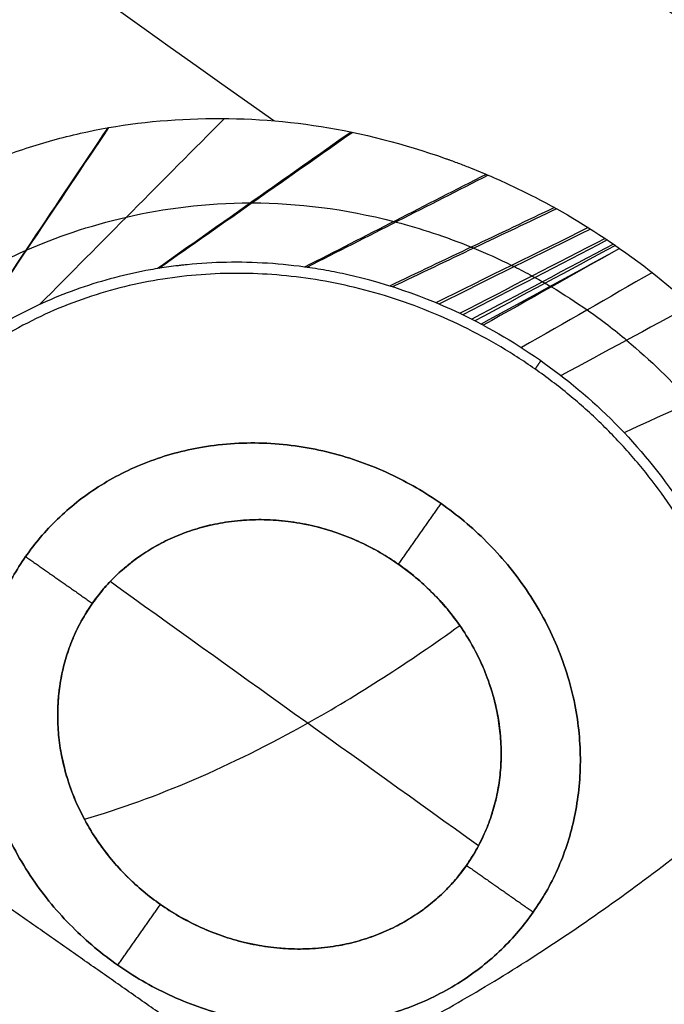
# Model space of a CAD drawing. Header units: millimetres. Extents: x -1437 to 1444, y -1373 to 1332.
# Tile 135 of 256: x -563.78 to -560.56, y -217.59 to -212.67. Entities that reach past the tile are written whole.
import ezdxf

# ---------------------------------------------------------------- set-up
doc = ezdxf.new("R2010")
doc.units = ezdxf.units.MM
doc.layers.add('Default', color=7, linetype='Continuous', true_color=0x000000)

msp = doc.modelspace()

# ---------------------------------------------------------------- linework, layer by layer
at = {"layer": 'Default'}
for points, knots in [([(-571.1255, 407.7332, -394.5116), (-554.7054, 396.2357, -394.5116), (-538.7639, 384.2229, -393.8327), (-507.8463, 359.1556, -391.1288), (-492.8701, 346.1011, -389.1036), (-478.1619, 332.2967, -386.3813), (-477.9397, 332.0879, -386.34), (-477.4917, 331.6664, -386.2563), (-476.8201, 331.0339, -386.1304), (-475.2562, 329.556, -385.8334), (-472.1408, 326.5916, -385.2268), (-469.4921, 324.036, -384.6851), (-464.2234, 318.9054, -383.5728), (-460.7494, 315.4588, -382.793), (-450.4435, 305.0394, -380.3394), (-443.7276, 297.987, -378.5518), (-424.0515, 276.5013, -372.7455), (-411.5623, 261.7398, -368.2823), (-399.6333, 246.387, -363.2322), (-399.5441, 246.2721, -363.1944), (-399.3625, 246.0382, -363.1174), (-399.0904, 245.6872, -363.0017), (-398.4562, 244.8676, -362.7311), (-397.1914, 243.2266, -362.1874), (-394.6761, 239.9364, -361.0894), (-392.5447, 237.1022, -360.1304), (-388.3148, 231.415, -358.1888), (-385.5388, 227.5983, -356.863), (-377.3436, 216.0708, -352.7941), (-372.0573, 208.2826, -349.9592), (-366.912, 200.3244, -346.987), (-366.8684, 200.2569, -346.9618), (-366.7849, 200.1278, -346.9135), (-366.6598, 199.9341, -346.8411), (-366.3682, 199.4819, -346.6721), (-365.7863, 198.5775, -346.3335), (-364.6273, 196.7675, -345.6542), (-362.3292, 193.1433, -344.2876), (-360.3934, 190.0297, -343.1026), (-356.5676, 183.7923, -340.7147), (-354.0778, 179.6209, -339.0991), (-346.7922, 167.0647, -334.1844), (-342.1802, 158.6383, -330.8174), (-337.783, 150.0843, -327.3431), (-337.7463, 150.0128, -327.3141), (-337.6755, 149.8751, -327.2581), (-337.5694, 149.6684, -327.1742), (-337.3221, 149.1858, -326.978), (-336.8285, 148.2197, -326.585), (-335.8453, 146.2834, -325.7963), (-333.8946, 142.3944, -324.2078), (-332.2499, 139.0328, -322.8276), (-328.9973, 132.2717, -320.0432), (-326.348, 126.5742, -317.6827), (-323.5194, 120.2179, -315.0349), (-322.755, 118.477, -314.3086), (-322.2469, 117.3148, -313.8235), (-321.9976, 116.7418, -313.5843), (-320.7523, 113.8671, -312.3833), (-319.7753, 111.5702, -311.422), (-316.9027, 104.6881, -308.5368), (-314.1465, 97.8232, -305.649), (-311.1353, 89.8431, -302.2786), (-309.8887, 86.4291, -300.8342), (-309.3754, 85.0075, -300.2324), (-309.2715, 84.7188, -300.1102), (-309.0753, 84.1725, -299.8788), (-308.7818, 83.3527, -299.5317), (-308.4903, 82.5319, -299.184), (-306.7493, 77.6027, -297.0954), (-305.2596, 73.1912, -295.2231), (-300.9658, 59.8647, -289.5647), (-298.3369, 50.8572, -285.7371), (-295.9082, 41.5785, -281.8122), (-295.8724, 41.4415, -281.7542), (-295.7994, 41.1618, -281.6359), (-295.6902, 40.7422, -281.4585), (-295.4367, 39.7635, -281.0447), (-294.9352, 37.8067, -280.2176), (-293.9543, 33.8958, -278.5662), (-293.1514, 30.5483, -277.1553), (-291.5962, 23.8594, -274.3404), (-289.6574, 14.9574, -270.605), (-287.7798, 4.9793, -266.4489), (-286.7484, -1.1044, -263.929), (-286.4766, -2.7624, -263.2435), (-286.3423, -3.5913, -262.901), (-286.2982, -3.8653, -262.7877), (-286.2085, -4.4253, -262.5565), (-285.807, -6.9462, -261.5158), (-285.4256, -9.4754, -260.4746), (-284.4561, -16.2404, -257.6978), (-283.8731, -20.7774, -255.8464), (-283.0943, -27.624, -253.073), (-282.8506, -29.913, -252.1492), (-282.509, -33.357, -250.7649), (-282.3988, -34.5111, -250.302), (-282.1884, -36.7992, -249.3861), (-282.0874, -37.942, -248.9296), (-281.2163, -48.2156, -244.835), (-280.7112, -57.265, -241.292), (-280.4718, -66.2997, -237.8274), (-280.4701, -66.3644, -237.8026), (-280.4666, -66.4992, -237.7509), (-280.4614, -66.7014, -237.6735), (-280.4495, -67.1731, -237.4927), (-280.4271, -68.1165, -237.1317), (-280.3874, -70.0033, -236.4109), (-280.3286, -73.7769, -234.9748), (-280.3134, -77.0113, -233.7538), (-280.3302, -83.4802, -231.3255), (-280.4041, -87.7927, -229.725), (-280.814, -100.7298, -224.9845), (-281.338, -109.354, -221.9053), (-282.1184, -118.0445, -218.9004), (-282.1239, -118.1062, -218.879), (-282.1356, -118.2353, -218.8344), (-282.1531, -118.429, -218.7675), (-282.1942, -118.8808, -218.6115), (-282.2777, -119.7842, -218.3), (-282.4493, -121.5901, -217.6793), (-282.8109, -125.1982, -216.4465), (-283.1525, -128.2844, -215.4049), (-283.8779, -134.4483, -213.3425), (-284.4176, -138.5461, -211.9952), (-286.2049, -150.8043, -208.0401), (-287.6206, -158.9296, -205.5199), (-289.2837, -167.1312, -203.0861), (-289.3087, -167.254, -203.0497), (-289.3594, -167.5029, -202.976), (-289.4356, -167.8763, -202.8654), (-289.6145, -168.7473, -202.608), (-289.9767, -170.4886, -202.0957), (-290.7188, -173.968, -201.0807), (-291.3851, -176.9449, -200.2276), (-292.7578, -182.8913, -198.5441), (-293.7265, -186.8457, -197.4521), (-296.7922, -198.6779, -194.2701), (-299.0488, -206.5247, -192.2741), (-306.4493, -229.9298, -186.6846), (-312.224, -245.3531, -183.49), (-319.2259, -261.51, -180.7283), (-319.6432, -262.4646, -180.5673), (-320.4811, -264.3651, -180.2512), (-321.7467, -267.2113, -179.7845), (-324.7608, -273.8205, -178.7472), (-327.4485, -279.4298, -177.9472), (-332.9612, -290.5722, -176.4671), (-336.8195, -297.8989, -175.6402), (-348.9323, -319.5571, -173.6484), (-357.7248, -333.5672, -172.9722), (-367.2019, -347.1018, -172.9722)], [-580.887092, -580.887092, -580.887092, -580.887092, -544.581648, -544.581648, -508.276205, -508.276205, -507.708933, -507.708933, -507.14166, -506.007115, -503.738025, -499.199844, -499.199844, -490.123484, -490.123484, -471.970762, -471.970762, -435.665319, -435.665319, -435.381682, -435.381682, -435.098046, -434.530774, -433.396229, -431.127138, -426.588958, -426.588958, -417.512597, -417.512597, -399.359876, -399.359876, -399.218057, -399.218057, -399.076239, -398.792603, -398.22533, -397.090785, -394.821695, -390.283515, -390.283515, -381.207154, -381.207154, -363.054432, -363.054432, -362.912614, -362.912614, -362.770796, -362.48716, -361.919887, -360.785342, -358.516252, -353.978071, -353.978071, -344.901711, -342.63262, -341.498075, -341.498075, -340.36353, -340.36353, -335.82535, -335.82535, -326.748989, -322.210809, -319.941718, -319.941718, -319.374446, -319.374446, -318.807173, -317.672628, -317.672628, -308.596267, -308.596267, -290.443546, -290.443546, -290.15991, -290.15991, -289.876273, -289.309001, -288.174456, -285.905365, -281.367185, -281.367185, -272.290824, -263.214463, -260.945373, -259.810828, -259.810828, -259.243556, -259.243556, -258.676283, -254.138103, -254.138103, -245.061742, -245.061742, -240.523561, -240.523561, -238.254471, -238.254471, -235.985381, -235.985381, -217.832659, -217.832659, -217.690841, -217.690841, -217.549023, -217.265387, -216.698114, -215.563569, -213.294479, -208.756299, -208.756299, -199.679938, -199.679938, -181.527216, -181.527216, -181.385398, -181.385398, -181.24358, -180.959944, -180.392671, -179.258126, -176.989036, -172.450855, -172.450855, -163.374495, -163.374495, -145.221773, -145.221773, -144.938137, -144.938137, -144.6545, -144.087228, -142.952683, -140.683593, -136.145412, -136.145412, -127.069051, -127.069051, -108.91633, -108.91633, -72.610886, -72.610886, -70.341796, -70.341796, -68.072706, -63.534526, -54.458165, -54.458165, -36.305443, -36.305443, 0, 0, 0, 0]), ([(-571.8896, 406.6419, -393.9577), (-538.1158, 382.9933, -393.9577), (-506.5022, 357.2552, -391.064), (-477.1297, 329.4705, -385.4815), (-477.0698, 329.4138, -385.4701), (-476.9526, 329.3028, -385.4478), (-476.7768, 329.1364, -385.4143), (-476.3669, 328.748, -385.3359), (-475.5481, 327.9706, -385.1782), (-473.9146, 326.4142, -384.8593), (-470.6634, 323.2938, -384.208), (-464.2248, 317.0235, -382.8514), (-458.8156, 311.5986, -381.5972), (-448.1441, 300.682, -378.9705), (-441.2254, 293.3153, -377.0619), (-421.0601, 270.9504, -370.8915), (-408.4045, 255.688, -366.1857), (-396.4985, 240.0175, -360.9407), (-396.4492, 239.9526, -360.9189), (-396.3536, 239.8267, -360.8768), (-396.2103, 239.6379, -360.8135), (-395.8761, 239.1971, -360.6657), (-395.2091, 238.3153, -360.3695), (-393.8799, 236.5504, -359.7744), (-391.241, 233.0153, -358.5739), (-389.0125, 229.9762, -357.5275), (-384.6002, 223.886, -355.4118), (-381.7181, 219.8098, -353.9712), (-373.2504, 207.5335, -349.5635), (-367.8432, 199.2853, -346.5109), (-352.3353, 174.3487, -337.0496), (-342.945, 157.466, -330.3329), (-334.447, 140.198, -323.2723), (-334.3792, 140.0601, -323.2159), (-334.2457, 139.7883, -323.1047), (-334.0457, 139.3806, -322.9379), (-333.5802, 138.4289, -322.5483), (-332.6545, 136.5247, -321.7678), (-330.8242, 132.7125, -320.2015), (-329.2914, 129.4384, -318.8504), (-326.2741, 122.8817, -316.1375), (-324.3267, 118.4993, -314.3147), (-318.6782, 105.3182, -308.8106), (-315.1705, 96.4859, -305.0937), (-305.4238, 69.8565, -293.8506), (-299.9621, 51.9273, -286.2336), (-295.5, 33.6787, -278.5529), (-295.4666, 33.542, -278.4954), (-295.3988, 33.2638, -278.3783), (-295.2973, 32.8464, -278.2027), (-295.0619, 31.8729, -277.7931), (-294.5966, 29.9261, -276.9744), (-293.6875, 26.0343, -275.3393), (-292.9456, 22.7014, -273.9419), (-291.5111, 16.0395, -271.1534), (-290.6207, 11.6033, -269.3027), (-288.1462, -1.6908, -263.7809), (-286.759, -10.5341, -260.1404), (-283.3742, -37.0128, -249.3812), (-282.154, -54.5968, -242.4261), (-281.9365, -72.2718, -235.7262), (-281.9349, -72.4025, -235.6767), (-281.9319, -72.6702, -235.5753), (-281.9275, -73.0716, -235.4232), (-281.9184, -74.008, -235.069), (-281.9052, -75.8794, -234.3625), (-281.8986, -79.6167, -232.9574), (-281.9268, -82.811, -231.7667), (-282.0278, -89.1875, -229.4039), (-282.1548, -93.4223, -227.8537), (-282.7131, -106.0799, -223.2814), (-283.3214, -114.4557, -220.338), (-285.8395, -139.406, -211.8479), (-288.4419, -155.8038, -206.6424), (-291.9552, -172.1203, -201.9094), (-291.9815, -172.2419, -201.8742), (-292.0351, -172.49, -201.8023), (-292.1157, -172.862, -201.6946), (-292.3048, -173.7297, -201.444), (-292.6873, -175.4636, -200.9454), (-293.469, -178.9256, -199.9588), (-294.1678, -181.8831, -199.1311), (-295.6037, -187.7846, -197.5002), (-296.6118, -191.7014, -196.4455), (-299.7872, -203.3999, -193.3805), (-302.1056, -211.13, -191.4698), (-309.6527, -234.1218, -186.1477), (-315.4729, -249.1856, -183.1473), (-322.107, -264.1194, -180.7003), (-322.1566, -264.2311, -180.682), (-322.2579, -264.4585, -180.6449), (-322.4098, -264.7994, -180.5893), (-322.7651, -265.5945, -180.4603), (-323.4791, -267.1823, -180.2054), (-324.9203, -270.349, -179.7075), (-326.1783, -273.048, -179.3014), (-328.7244, -278.4256, -178.5168), (-330.4619, -281.9836, -178.0305), (-335.7941, -292.5768, -176.6826), (-339.5083, -299.5313, -175.9321), (-351.1238, -320.0755, -174.1292), (-359.4973, -333.3465, -173.526), (-368.4949, -346.1964, -173.526)], [-579.397459, -579.397459, -579.397459, -579.397459, -506.972776, -506.972776, -506.831322, -506.831322, -506.689867, -506.406958, -505.841141, -504.709505, -502.446234, -497.919691, -488.866606, -488.866606, -470.760435, -470.760435, -434.548094, -434.548094, -434.406639, -434.406639, -434.265185, -433.982276, -433.416458, -432.284823, -430.021551, -425.495009, -425.495009, -416.441923, -416.441923, -398.335753, -398.335753, -362.123412, -362.123412, -361.840503, -361.840503, -361.557594, -360.991776, -359.86014, -357.596869, -353.070326, -353.070326, -344.017241, -344.017241, -325.91107, -325.91107, -289.698729, -289.698729, -289.41582, -289.41582, -289.132911, -288.567094, -287.435458, -285.172187, -280.645644, -280.645644, -271.592559, -271.592559, -253.486388, -253.486388, -217.274047, -217.274047, -216.991138, -216.991138, -216.708229, -216.142411, -215.010776, -212.747504, -208.220962, -208.220962, -199.167876, -199.167876, -181.061706, -181.061706, -144.849365, -144.849365, -144.566456, -144.566456, -144.283547, -143.717729, -142.586093, -140.322822, -135.796279, -135.796279, -126.743194, -126.743194, -108.637023, -108.637023, -72.424682, -72.424682, -72.141773, -72.141773, -71.858864, -71.293047, -70.161411, -67.89814, -63.371597, -63.371597, -54.318512, -54.318512, -36.212341, -36.212341, 0, 0, 0, 0]), ([(-367.2019, -347.1018, -172.9722), (-390.3956, -330.8613, -195.6653), (-461.2553, -281.2449, -258.1544), (-624.2709, -167.1001, -361.365), (-768.9098, -65.8229, -394.5116), (-858.6931, -2.9559, -394.5116)], [2.41548, 2.41548, 2.41548, 2.41548, 70.396144, 198.636056, 404.995527, 404.995527, 404.995527, 404.995527]), ([(-368.4949, -346.1964, -173.526), (-391.3791, -330.1727, -195.8486), (-461.8903, -280.8002, -257.9317), (-624.4212, -166.9949, -360.8343), (-768.9662, -65.7834, -393.9577), (-858.6931, -2.9559, -393.9577)], [2.408267, 2.408267, 2.408267, 2.408267, 69.367076, 197.537893, 403.786179, 403.786179, 403.786179, 403.786179]), ([(-564.8793, -214.0222, -155.0778), (-564.6467, -213.7754, -154.6906), (-564.3547, -213.5639, -154.4244), (-563.9243, -213.3749, -154.2222), (-563.8411, -213.343, -154.1905), (-563.6646, -213.2849, -154.1367), (-563.5739, -213.2598, -154.1157), (-563.2947, -213.1972, -154.0699), (-563.099, -213.1724, -154.0621), (-562.4828, -213.1544, -154.1001), (-562.075, -213.2164, -154.2011), (-561.6514, -213.3667, -154.3625), (-561.6482, -213.3678, -154.3637), (-561.6386, -213.3713, -154.3674), (-561.6242, -213.3765, -154.3729), (-561.5907, -213.3889, -154.386), (-561.5241, -213.4144, -154.4127), (-561.4675, -213.4377, -154.4363), (-561.3553, -213.4863, -154.4848), (-561.2816, -213.5211, -154.5185), (-561.0637, -213.6335, -154.624), (-560.9228, -213.7187, -154.6998), (-560.7863, -213.8143, -154.7809)], [-3.125072, -3.125072, -3.125072, -3.125072, -2.343804, -2.343804, -2.148487, -2.148487, -1.95317, -1.95317, -1.562536, -1.562536, -0.781268, -0.781268, -0.769061, -0.769061, -0.756853, -0.732439, -0.68361, -0.585951, -0.585951, -0.390634, -0.390634, 0, 0, 0, 0]), ([(-564.484, -214.2962, -154.8478), (-564.4837, -214.2958, -154.8474), (-564.4833, -214.2955, -154.8469), (-564.4826, -214.2948, -154.846), (-564.2833, -214.1116, -154.5868), (-564.0494, -213.9537, -154.3902), (-563.7542, -213.8242, -154.2438), (-563.6052, -213.759, -154.1701), (-563.44, -213.7014, -154.1101), (-563.0643, -213.6146, -154.0297), (-562.8542, -213.5863, -154.0106), (-562.6275, -213.5866, -154.0221), (-562.6247, -213.5866, -154.0223), (-562.3981, -213.5877, -154.0346), (-562.1585, -213.6161, -154.0753), (-561.7851, -213.7134, -154.1808), (-561.6565, -213.7555, -154.2239), (-561.5233, -213.8097, -154.2761), (-561.5192, -213.8114, -154.2777), (-561.4526, -213.8389, -154.304), (-561.3893, -213.8673, -154.3308), (-561.321, -213.9012, -154.3618), (-561.2869, -213.9182, -154.3773), (-561.2526, -213.9362, -154.3935), (-561.2183, -213.9548, -154.4102), (-561.2013, -213.9641, -154.4186), (-561.1842, -213.9737, -154.427), (-561.167, -213.9835, -154.4357), (-561.1629, -213.9859, -154.4378), (-561.1508, -213.993, -154.444), (-561.1427, -213.9977, -154.4482), (-561.131, -214.0045, -154.4542), (-561.1293, -214.0055, -154.4551), (-561.1275, -214.0066, -154.456)], [0.243913, 0.243913, 0.243913, 0.243913, 0.2443534, 0.2443534, 0.2448761, 0.4970371, 0.4970371, 0.4980824, 0.6246856, 0.6246856, 0.7497208, 0.7497208, 0.7512888, 0.7512888, 0.8760627, 0.877892, 0.9392336, 0.9392336, 0.9411936, 0.9411936, 0.970819, 0.970819, 0.9728444, 0.9866118, 0.9866118, 0.9886698, 0.9945081, 0.9945081, 0.9965825, 0.9965825, 1.0005388, 1.0005388, 1.0010929, 1.0010929, 1.0010929, 1.0010929]), ([(-560.7863, -213.8143, -154.7809), (-560.4594, -214.0432, -154.9752), (-560.1788, -214.317, -155.1863), (-559.9172, -214.6723, -155.4495), (-559.8869, -214.7152, -155.4812), (-559.8307, -214.7988, -155.5427), (-559.8036, -214.8409, -155.5736), (-559.7254, -214.9685, -155.6671), (-559.6774, -215.055, -155.7304), (-559.5461, -215.3184, -155.9236), (-559.4753, -215.4994, -156.057), (-559.4217, -215.684, -156.1973)], [-1.710649, -1.710649, -1.710649, -1.710649, -0.855325, -0.855325, -0.748409, -0.748409, -0.641494, -0.641494, -0.427662, -0.427662, 0, 0, 0, 0]), ([(-561.4677, -214.1982, -154.1305), (-561.676, -214.0871, -154.0318), (-561.8955, -214.0049, -153.9559), (-562.1187, -213.9523, -153.9025), (-562.1261, -213.9506, -153.9007), (-562.1352, -213.9485, -153.8986), (-562.1489, -213.9454, -153.8954), (-562.1807, -213.9384, -153.8882), (-562.2442, -213.9256, -153.8748), (-562.2982, -213.9165, -153.8649), (-562.4056, -213.9006, -153.8473), (-562.4763, -213.8932, -153.8385), (-562.6848, -213.88, -153.8206), (-562.819, -213.883, -153.8202), (-562.9489, -213.8959, -153.8315), (-562.9546, -213.8965, -153.832), (-562.9623, -213.8973, -153.8327), (-562.9739, -213.8985, -153.8338), (-563.0009, -213.9016, -153.8367), (-563.0547, -213.9085, -153.8433), (-563.1615, -213.9255, -153.8606), (-563.2513, -213.9452, -153.882), (-563.4283, -213.9915, -153.9338), (-563.5427, -214.0314, -153.9801), (-563.8709, -214.1764, -154.1549), (-564.0698, -214.3071, -154.3188), (-564.24, -214.4645, -154.5302)], [-2.044559, -2.044559, -2.044559, -2.044559, -1.02228, -1.02228, -1.014293, -1.014293, -1.006306, -0.990333, -0.958387, -0.894495, -0.894495, -0.76671, -0.76671, -0.51114, -0.51114, -0.507146, -0.507146, -0.503153, -0.495167, -0.479194, -0.447247, -0.383355, -0.383355, -0.25557, -0.25557, 0, 0, 0, 0]), ([(-561.1267, -214.0061, -154.4564), (-561.065, -214.0444, -154.4896), (-560.9262, -214.132, -154.5653), (-560.6828, -214.3233, -154.7224), (-560.4181, -214.582, -154.9259), (-560.1719, -214.8985, -155.1661), (-559.9496, -215.2714, -155.4459), (-559.842, -215.5382, -155.6475), (-559.7931, -215.6972, -155.7706)], [-0.0050423, -0.0050423, -0.0050423, -0.0050423, 0.0196099, 0.0513122, 0.1147169, 0.1781215, 0.2415261, 0.3371163, 0.3371163, 0.3371163, 0.3371163]), ([(-561.4677, -214.1982, -154.1305), (-561.1911, -214.3457, -154.2616), (-560.9253, -214.5493, -154.4269), (-560.4746, -215.0612, -154.8263), (-560.2904, -215.3699, -155.0603), (-560.1789, -215.7107, -155.3286)], [0, 0, 0, 0, 0.736061, 0.736061, 1.472121, 1.472121, 1.472121, 1.472121]), ([(-563.4215, -215.588, -155.7322), (-563.3392, -215.4706, -155.5523), (-563.2326, -215.3759, -155.4106), (-563.0544, -215.2733, -155.2553), (-562.9864, -215.243, -155.2087), (-562.8484, -215.1988, -155.1371), (-562.7763, -215.1837, -155.1101), (-562.5551, -215.1605, -155.0559), (-562.4006, -215.174, -155.054), (-562.0919, -215.2668, -155.1158), (-561.941, -215.3449, -155.1797), (-561.7958, -215.4668, -155.2843), (-561.7916, -215.4704, -155.2874), (-561.7789, -215.4815, -155.297), (-561.76, -215.4984, -155.3116), (-561.7415, -215.516, -155.327), (-561.7048, -215.5522, -155.3588), (-561.6811, -215.5777, -155.3813), (-561.6126, -215.658, -155.4531), (-561.5704, -215.7167, -155.5064), (-561.4593, -215.9069, -155.6827), (-561.406, -216.0529, -155.8222), (-561.3859, -216.213, -155.9885), (-561.3857, -216.2153, -155.991), (-561.3848, -216.2226, -155.9985), (-561.3836, -216.2334, -156.0099), (-561.3812, -216.2591, -156.0368), (-561.3798, -216.2814, -156.0606), (-561.378, -216.3265, -156.1089), (-561.378, -216.3571, -156.1423), (-561.3826, -216.4504, -156.246), (-561.3914, -216.5145, -156.3199), (-561.4084, -216.5832, -156.4032), (-561.4087, -216.5844, -156.4047), (-561.4101, -216.5897, -156.4112), (-561.4122, -216.5977, -156.421), (-561.4175, -216.6171, -156.4448), (-561.4228, -216.6346, -156.4667), (-561.4346, -216.6707, -156.5124), (-561.444, -216.6964, -156.5455), (-561.4782, -216.7773, -156.6525), (-561.5091, -216.8364, -156.7342), (-561.5517, -216.8973, -156.8264)], [-2.748945, -2.748945, -2.748945, -2.748945, -2.405327, -2.405327, -2.233518, -2.233518, -2.061709, -2.061709, -1.71809, -1.71809, -1.374472, -1.374472, -1.352996, -1.352996, -1.33152, -1.288568, -1.288568, -1.202663, -1.202663, -1.030854, -1.030854, -0.687236, -0.687236, -0.676498, -0.676498, -0.66576, -0.644284, -0.601332, -0.601332, -0.515427, -0.515427, -0.343618, -0.343618, -0.33288, -0.33288, -0.322142, -0.300666, -0.257714, -0.257714, -0.171809, -0.171809, 0, 0, 0, 0]), ([(-561.5517, -216.8973, -156.8264), (-561.674, -217.0719, -157.0908), (-561.8131, -217.155, -157.2767), (-561.9011, -217.2005, -157.3877), (-561.9071, -217.2036, -157.3952), (-561.9158, -217.2079, -157.406), (-561.9289, -217.2143, -157.4221), (-561.9593, -217.2284, -157.4587), (-561.9854, -217.2392, -157.4888), (-562.0375, -217.2591, -157.547), (-562.072, -217.2701, -157.5833), (-562.174, -217.2972, -157.6848), (-562.2398, -217.3074, -157.7425), (-562.3172, -217.3134, -157.8023), (-562.3382, -217.3145, -157.8179), (-562.3745, -217.3155, -157.8435), (-562.3926, -217.3156, -157.8556), (-562.4464, -217.3145, -157.89), (-562.4818, -217.3121, -157.9102), (-562.5863, -217.3003, -157.9629), (-562.6534, -217.2864, -157.9874), (-562.8446, -217.2307, -158.0288), (-562.9718, -217.1696, -158.0121), (-563.1095, -217.0731, -157.9334), (-563.1332, -217.0551, -157.9169), (-563.183, -217.0142, -157.8762), (-563.2074, -216.9925, -157.8531), (-563.2787, -216.924, -157.7754), (-563.3237, -216.8735, -157.7124), (-563.3698, -216.8118, -157.6289), (-563.3729, -216.8076, -157.6232), (-563.381, -216.7963, -157.6077), (-563.3932, -216.779, -157.5839), (-563.4053, -216.761, -157.5585), (-563.4292, -216.7239, -157.5057), (-563.4447, -216.6977, -157.4677), (-563.4894, -216.6148, -157.3455), (-563.5166, -216.5537, -157.2529), (-563.5444, -216.4704, -157.1233), (-563.5489, -216.4557, -157.1004), (-563.5579, -216.4242, -157.0511), (-563.5702, -216.3768, -156.9768), (-563.5793, -216.3292, -156.9013), (-563.5862, -216.2817, -156.825), (-563.5886, -216.2623, -156.7939), (-563.5919, -216.227, -156.7375), (-563.5955, -216.1741, -156.6532), (-563.5951, -216.1214, -156.5694), (-563.5928, -216.0821, -156.5068), (-563.5923, -216.075, -156.4954), (-563.5915, -216.0637, -156.4774), (-563.59, -216.0468, -156.4506), (-563.5858, -216.0086, -156.3898), (-563.5809, -215.9778, -156.3408), (-563.5696, -215.9186, -156.247), (-563.5602, -215.8825, -156.1899), (-563.5493, -215.8477, -156.1352), (-563.548, -215.8435, -156.1286), (-563.546, -215.8373, -156.1189), (-563.543, -215.8281, -156.1044), (-563.5356, -215.8068, -156.071), (-563.5197, -215.7652, -156.006), (-563.5045, -215.7312, -155.9532), (-563.4719, -215.6658, -155.8516), (-563.4476, -215.6253, -155.7893), (-563.4215, -215.588, -155.7322)], [0, 0, 0, 0, 0.394707, 0.394707, 0.407041, 0.407041, 0.419376, 0.444045, 0.493383, 0.493383, 0.59206, 0.59206, 0.789413, 0.789413, 0.838751, 0.838751, 0.88809, 0.88809, 0.986766, 0.986766, 1.18412, 1.18412, 1.578826, 1.578826, 1.677503, 1.677503, 1.77618, 1.77618, 1.973533, 1.973533, 1.998202, 1.998202, 2.022871, 2.072209, 2.072209, 2.170886, 2.170886, 2.368239, 2.368239, 2.417578, 2.417578, 2.466916, 2.565593, 2.565593, 2.614931, 2.614931, 2.664269, 2.762946, 2.762946, 2.77528, 2.77528, 2.787615, 2.812284, 2.861623, 2.861623, 2.960299, 2.960299, 2.966466, 2.966466, 2.972634, 2.984968, 3.009637, 3.058976, 3.058976, 3.157652, 3.157652, 3.157652, 3.157652]), ([(-563.461, -216.6672, -157.4231), (-563.104, -216.5626, -156.965), (-562.4819, -216.2952, -156.263), (-561.8399, -215.8826, -155.693), (-561.5855, -215.6987, -155.4902)], [0.260444, 0.260444, 0.260444, 0.260444, 1.394319, 2.139828, 2.139828, 2.139828, 2.139828])]:
    msp.add_open_spline(points, degree=3, knots=knots, dxfattribs=at)
for points, degree in [([(-841.8497, -542.2997, -333.6056), (-593.9828, -188.3092, -333.6056), (-346.116, 165.6813, -333.6056)], 2), ([(-841.136, -540.9322, -333.089), (-594.1465, -188.1947, -333.089), (-347.1571, 164.5428, -333.089)], 2), ([(-1431.5997, 141.8168, -209.0457), (-979.1524, -174.9902, -209.0457), (-526.7052, -491.7972, -209.0457)], 2), ([(-1430.125, 140.97, -209.5736), (-979.0658, -174.865, -209.5736), (-528.0066, -490.7001, -209.5736)], 2), ([(-600.6017, -524.3715, -237.5017), (-440.5261, -295.7598, -237.5017), (-280.4505, -67.1482, -237.5017)], 2), ([(-599.5536, -522.3505, -237.0366), (-440.7722, -295.5872, -237.0366), (-281.9909, -68.8238, -237.0366)], 2), ([(-559.1435, -225.6812, -165.0477), (-575.1705, -214.459, -165.0477), (-591.1974, -203.2368, -165.0477)], 2), ([(-559.197, -225.7576, -167.0042), (-575.224, -214.5354, -167.0042), (-591.2509, -203.3132, -167.0042)], 2), ([(-591.3044, -203.3895, -168.9608), (-575.2774, -214.6117, -168.9608), (-559.2505, -225.8339, -168.9608)], 2), ([(-591.3633, -203.4736, -163.2542), (-575.3363, -214.6958, -163.2542), (-559.3093, -225.918, -163.2542)], 2), ([(-560.1583, -227.1305, -164.7993), (-576.1853, -215.9083, -164.7993), (-592.2123, -204.6861, -164.7993)], 2), ([(-560.2152, -227.2117, -166.8801), (-576.2422, -215.9895, -166.8801), (-592.2691, -204.7673, -166.8801)], 2), ([(-592.326, -204.8485, -168.9608), (-576.299, -216.0707, -168.9608), (-560.2721, -227.2929, -168.9608)], 2), ([(-555.7168, -215.1022, -156.8203), (-560.1687, -211.9849, -154.1696), (-564.6207, -208.8676, -151.5189), (-569.0726, -205.7504, -148.8681)], 3), ([(-543.0956, -223.9397, -162.3397), (-551.5204, -218.0405, -157.3235), (-559.9452, -212.1414, -152.3073), (-568.37, -206.2423, -147.291)], 3), ([(-562.5151, -213.1766, -154.1193), (-565.2745, -211.2196, -152.4645), (-568.0339, -209.2627, -150.8097), (-570.7933, -207.3057, -149.155)], 3), ([(-594.9189, -207.5566, -173.7449), (-578.2241, -219.2464, -173.7449), (-561.5294, -230.9362, -173.7449)], 2), ([(-561.5294, -230.9362, -173.1909), (-578.2241, -219.2464, -173.1909), (-594.9189, -207.5566, -173.1909)], 2), ([(-594.9189, -207.5566, -173.4679), (-578.2241, -219.2464, -173.4679), (-561.5294, -230.9362, -173.4679)], 2), ([(-557.2539, -214.0259, -161.6942), (-559.1242, -212.7163, -160.8178), (-560.9945, -211.4067, -159.9413)], 2), ([(-557.4397, -214.8006, -160.9331), (-559.31, -213.491, -160.0567), (-561.1803, -212.1814, -159.1802)], 2), ([(-562.7613, -213.1651, -154.086), (-563.0689, -213.4746, -154.0757), (-563.3765, -213.7841, -154.0654), (-563.684, -214.0936, -154.0552)], 3), ([(-563.3449, -213.2117, -154.0827), (-563.5999, -213.5926, -154.1831), (-563.8549, -213.9734, -154.2836), (-564.11, -214.3542, -154.384)], 3), ([(-563.3404, -213.2109, -154.0822), (-563.5959, -213.5913, -154.1818), (-563.8515, -213.9716, -154.2814), (-564.1071, -214.352, -154.3811)], 3), ([(-562.1285, -213.2327, -154.2066), (-562.4512, -213.4603, -154.0879), (-562.7739, -213.6879, -153.9692), (-563.0966, -213.9155, -153.8504)], 3), ([(-562.1203, -213.2344, -154.2088), (-562.4429, -213.461, -154.0889), (-562.7656, -213.6876, -153.969), (-563.0883, -213.9142, -153.8491)], 3), ([(-561.4529, -213.4443, -154.4431), (-561.7554, -213.5987, -154.2472), (-562.058, -213.7532, -154.0512), (-562.3605, -213.9076, -153.8552)], 3), ([(-561.443, -213.4485, -154.4474), (-561.745, -213.6021, -154.2506), (-562.0469, -213.7557, -154.0538), (-562.3489, -213.9093, -153.857)], 3), ([(-561.1121, -213.6106, -154.6021), (-561.3868, -213.7412, -154.3854), (-561.6616, -213.8718, -154.1686), (-561.9363, -214.0024, -153.9519)], 3), ([(-561.1016, -213.6165, -154.6075), (-561.3751, -213.7466, -154.3904), (-561.6487, -213.8767, -154.1732), (-561.9223, -214.0068, -153.9561)], 3), ([(-560.9429, -213.7105, -154.6915), (-561.1971, -213.8358, -154.4711), (-561.4512, -213.961, -154.2507), (-561.7054, -214.0863, -154.0302)], 3), ([(-560.9321, -213.7174, -154.6975), (-561.1848, -213.8425, -154.477), (-561.4375, -213.9675, -154.2565), (-561.6902, -214.0926, -154.036)], 3), ([(-560.8586, -213.7651, -154.739), (-561.101, -213.8898, -154.5187), (-561.3435, -214.0145, -154.2984), (-561.586, -214.1391, -154.0781)], 3), ([(-560.8478, -213.7723, -154.7452), (-561.0886, -213.8971, -154.525), (-561.3294, -214.0218, -154.3049), (-561.5703, -214.1466, -154.0848)], 3), ([(-560.8171, -213.7931, -154.763), (-561.0532, -213.9182, -154.5434), (-561.2894, -214.0434, -154.3239), (-561.5255, -214.1685, -154.1043)], 3), ([(-560.8073, -213.7999, -154.7689), (-561.0414, -213.9254, -154.5498), (-561.2755, -214.051, -154.3306), (-561.5096, -214.1765, -154.1114)], 3), ([(-560.7863, -213.8143, -154.7809), (-561.0144, -213.9423, -154.5643), (-561.2406, -214.0708, -154.3479), (-561.4677, -214.1982, -154.1305)], 3), ([(-560.8432, -213.8463, -154.7273), (-561.0551, -213.9616, -154.5267), (-561.2671, -214.077, -154.326), (-561.479, -214.1923, -154.1254)], 3), ([(-560.6227, -213.9352, -154.8812), (-560.8407, -214.06, -154.663), (-561.0588, -214.1848, -154.4448), (-561.2768, -214.3097, -154.2266)], 3), ([(-560.4282, -214.0989, -155.0128), (-560.645, -214.2159, -154.7896), (-560.8619, -214.3328, -154.5664), (-561.0787, -214.4497, -154.3433)], 3), ([(-561.2087, -214.4176, -165.0477), (-561.194, -214.3966, -159.6656), (-561.1793, -214.3756, -154.2835)], 2), ([(-560.1032, -214.4338, -155.2709), (-560.3234, -214.5344, -155.038), (-560.5436, -214.6349, -154.8051), (-560.7638, -214.7354, -154.5723)], 3), ([(-561.8915, -215.3928, -164.5586), (-561.7852, -215.241, -164.5586), (-561.6789, -215.0892, -164.5586)], 2), ([(-561.6789, -215.0892, -164.5586), (-561.6789, -215.0892, -164.8032), (-561.6789, -215.0892, -165.0477)], 2), ([(-563.7554, -215.3542, -164.5586), (-563.7554, -215.3542, -164.8032), (-563.7554, -215.3542, -165.0477)], 2), ([(-563.7554, -215.3542, -164.5586), (-563.5884, -215.4711, -164.5586), (-563.4215, -215.588, -164.5586)], 2), ([(-561.8915, -215.3928, -155.2205), (-561.8915, -215.3928, -159.8895), (-561.8915, -215.3928, -164.5586)], 2), ([(-561.4917, -216.7996, -156.6845), (-562.1055, -216.3596, -156.312), (-562.7192, -215.9196, -155.9396), (-563.3329, -215.4796, -155.5671)], 3), ([(-563.4215, -215.588, -164.5586), (-563.4215, -215.588, -160.1454), (-563.4215, -215.588, -155.7322)], 2), ([(-561.9212, -218.4513, -165.0477), (-563.3383, -217.459, -165.0477), (-564.7554, -216.4668, -165.0477)], 2), ([(-561.5517, -216.8973, -156.8264), (-561.5517, -216.8973, -160.6925), (-561.5517, -216.8973, -164.5586)], 2), ([(-561.5517, -216.8973, -164.5586), (-561.3847, -217.0142, -164.5586), (-561.2178, -217.1311, -164.5586)], 2), ([(-563.2943, -217.3961, -164.5586), (-563.188, -217.2443, -164.5586), (-563.0817, -217.0926, -164.5586)], 2), ([(-563.0817, -217.0926, -157.9493), (-563.0817, -217.0926, -161.2539), (-563.0817, -217.0926, -164.5586)], 2), ([(-561.2178, -217.1311, -165.0477), (-561.2178, -217.1311, -164.8032), (-561.2178, -217.1311, -164.5586)], 2), ([(-563.2943, -217.3961, -164.5586), (-563.2943, -217.3961, -164.8032), (-563.2943, -217.3961, -165.0477)], 2)]:
    msp.add_open_spline(points, degree=degree, dxfattribs=at)
for points, weights, degree, knots in [([(-561.5294, -230.9362, -173.3585), (-546.838, -241.2232, -173.3585), (-537.4862, -227.8674, -173.3585), (-528.1343, -214.5116, -173.3585), (-542.8257, -204.2246, -173.3585)], [1, 0.707106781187, 1, 0.707106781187, 1], 2, [1.570796, 1.570796, 1.570796, 3.141593, 3.141593, 4.712389, 4.712389, 4.712389]), ([(-565.142, -218.0903, -160.9547), (-563.19, -219.1382, -156.6192), (-560.1216, -217.3453, -153.6926), (-557.6186, -213.7706, -153.6926), (-555.1155, -210.1958, -153.6926), (-554.4802, -206.6993, -156.6192), (-556.1325, -205.2234, -160.9547)], [1.13789965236, 0.941206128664, 0.954928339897, 1.17906628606, 0.954928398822, 0.941206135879, 1.13789949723], 3, [0.606869, 0.606869, 0.606869, 0.606869, 9.912577, 9.912577, 9.912577, 19.218282, 19.218282, 19.218282, 19.218282]), ([(-560.2134, -215.7601, -165.0477), (-560.7731, -213.9702, -165.0477), (-562.6591, -213.9393, -165.0477), (-564.5451, -213.9084, -165.0477), (-564.8377, -215.6843, -165.0477)], [1, 0.782926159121, 1, 0.782926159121, 1], 2, [0, 0, 0, 2.018541, 2.018541, 4.037082, 4.037082, 4.037082]), ([(-561.2178, -217.1311, -165.0477), (-560.4101, -215.9776, -165.0477), (-561.6789, -215.0892, -165.0477), (-562.9477, -214.2008, -165.0477), (-563.7554, -215.3542, -165.0477)], [1, 0.707106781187, 1, 0.707106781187, 1], 2, [-2.984513, -2.984513, -2.984513, -1.492257, -1.492257, 0, 0, 0]), ([(-563.7554, -215.3542, -164.5586), (-562.9477, -214.2008, -164.5586), (-561.6789, -215.0892, -164.5586), (-560.4101, -215.9776, -164.5586), (-561.2178, -217.1311, -164.5586)], [1, 0.707106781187, 1, 0.707106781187, 1], 2, [-2.984513, -2.984513, -2.984513, -1.492257, -1.492257, 0, 0, 0]), ([(-563.7554, -215.3542, -164.8032), (-562.9477, -214.2008, -164.8032), (-561.6789, -215.0892, -164.8032), (-560.4101, -215.9776, -164.8032), (-561.2178, -217.1311, -164.8032)], [1, 0.707106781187, 1, 0.707106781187, 1], 2, [1.570796, 1.570796, 1.570796, 3.141593, 3.141593, 4.712389, 4.712389, 4.712389]), ([(-561.5517, -216.8973, -164.5586), (-560.9566, -216.0474, -164.5586), (-561.8915, -215.3928, -164.5586), (-562.8264, -214.7381, -164.5586), (-563.4215, -215.588, -164.5586)], [1, 0.707106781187, 1, 0.707106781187, 1], 2, [-2.199115, -2.199115, -2.199115, -1.099557, -1.099557, 0, 0, 0]), ([(-563.4215, -215.588, -159.8063), (-562.8264, -214.7381, -159.8063), (-561.8915, -215.3928, -159.8063), (-560.9566, -216.0474, -159.8063), (-561.5517, -216.8973, -159.8063)], [1, 0.707106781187, 1, 0.707106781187, 1], 2, [1.570796, 1.570796, 1.570796, 3.141593, 3.141593, 4.712389, 4.712389, 4.712389]), ([(-561.2178, -217.1311, -164.5586), (-562.0255, -218.2845, -164.5586), (-563.2943, -217.3961, -164.5586), (-564.5631, -216.5077, -164.5586), (-563.7554, -215.3542, -164.5586)], [1, 0.707106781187, 1, 0.707106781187, 1], 2, [-2.984513, -2.984513, -2.984513, -1.492257, -1.492257, 0, 0, 0]), ([(-563.7554, -215.3542, -165.0477), (-564.5631, -216.5077, -165.0477), (-563.2943, -217.3961, -165.0477), (-562.0255, -218.2845, -165.0477), (-561.2178, -217.1311, -165.0477)], [1, 0.707106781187, 1, 0.707106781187, 1], 2, [-2.984513, -2.984513, -2.984513, -1.492257, -1.492257, 0, 0, 0]), ([(-561.2178, -217.1311, -164.8032), (-562.0255, -218.2845, -164.8032), (-563.2943, -217.3961, -164.8032), (-564.5631, -216.5077, -164.8032), (-563.7554, -215.3542, -164.8032)], [1, 0.707106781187, 1, 0.707106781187, 1], 2, [1.570796, 1.570796, 1.570796, 3.141593, 3.141593, 4.712389, 4.712389, 4.712389]), ([(-563.4215, -215.588, -164.5586), (-564.0166, -216.438, -164.5586), (-563.0817, -217.0926, -164.5586), (-562.1468, -217.7472, -164.5586), (-561.5517, -216.8973, -164.5586)], [1, 0.707106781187, 1, 0.707106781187, 1], 2, [-2.199115, -2.199115, -2.199115, -1.099557, -1.099557, 0, 0, 0]), ([(-561.5517, -216.8973, -160.1454), (-562.1468, -217.7472, -160.1454), (-563.0817, -217.0926, -160.1454), (-564.0166, -216.438, -160.1454), (-563.4215, -215.588, -160.1454)], [1, 0.707106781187, 1, 0.707106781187, 1], 2, [1.570796, 1.570796, 1.570796, 3.141593, 3.141593, 4.712389, 4.712389, 4.712389])]:
    msp.add_rational_spline(points, weights, degree=degree, knots=knots, dxfattribs=at)

doc.saveas('drawing.dxf')
